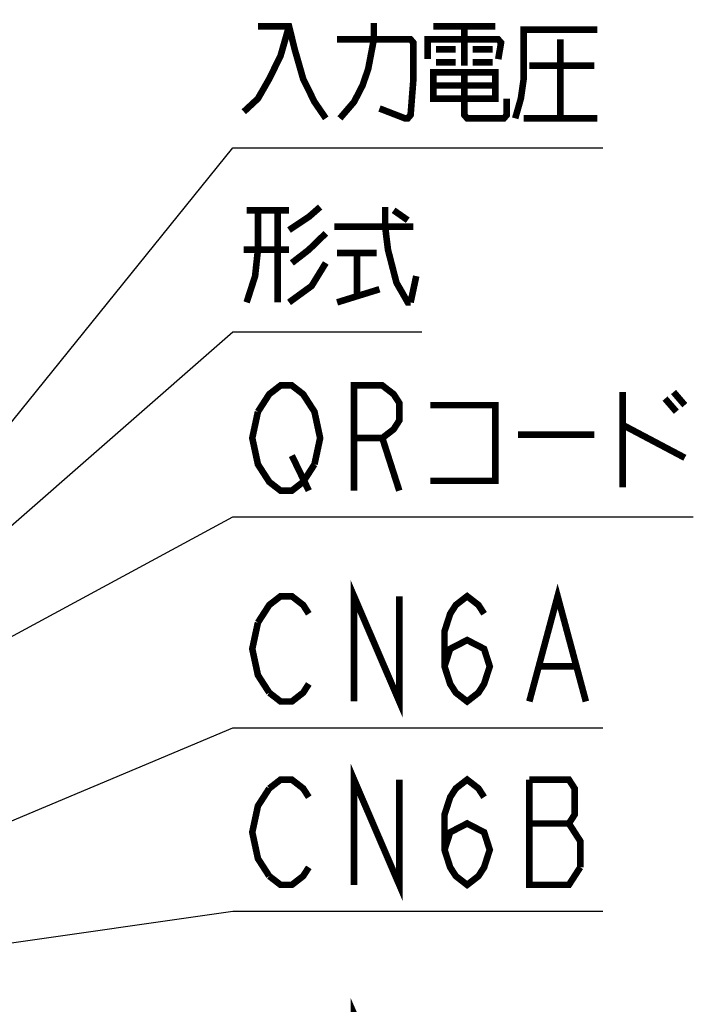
# Model space of a CAD drawing. Extents: x 123 to 1619, y 128 to 1105.
# Tile 27 of 32: x 1009 to 1091, y 772 to 892. Entities that reach past the tile are written whole.
import ezdxf

# ---------------------------------------------------------------- set-up
doc = ezdxf.new("R2010")
doc.units = 0
doc.header["$LTSCALE"] = 92.4
doc.layers.add('ALL_NOTE', color=7, linetype='CONTINUOUS')

msp = doc.modelspace()

# ---------------------------------------------------------------- linework, layer by layer
at = {"layer": 'ALL_NOTE', "color": 2, "linetype": 'CONTINUOUS'}
for p, q in [((984, 813.952), (1034.5, 876.5)), ((1034.5, 876.5), (1035.5, 876.5)), ((1035.5, 876.5), (1079.532, 876.5)), ((984, 809.928), (1034.5, 854.111)), ((1034.5, 854.111), (1035.5, 854.111)), ((1035.5, 854.111), (1057.516, 854.111)), ((970.072, 796.819), (1034.5, 831.608)), ((1034.5, 831.608), (1035.5, 831.608)), ((1035.5, 831.608), (1090.54, 831.608)), ((997.6, 790.424), (1034.5, 805.964)), ((1034.5, 805.964), (1035.5, 805.964)), ((1035.5, 805.964), (1079.532, 805.964)), ((997.6, 778.375), (1034.5, 783.653)), ((1034.5, 783.653), (1035.5, 783.653)), ((1035.5, 783.653), (1079.532, 783.653))]:
    msp.add_line(p, q, dxfattribs=at)
at = {"layer": 'ALL_NOTE', "color": 2, "linetype": 'CONTINUOUS', "const_width": 0.8}
for points in [[(1041.348, 891.3), (1040.316, 887.7), (1038.94, 884.9), (1037.564, 882.5), (1035.844, 880.9)], [(1037.564, 891.3), (1041.348, 891.3), (1042.036, 888.5), (1043.068, 884.9), (1044.444, 882.1), (1045.82, 880.1)], [(1047.54, 880.1), (1049.26, 882.1), (1050.292, 884.1), (1050.98, 886.1), (1051.668, 889.7), (1051.668, 891.7)], [(1058.892, 891.3), (1066.46, 891.3)], [(1062.676, 891.3), (1062.676, 886.5)], [(1068.868, 880.1), (1069.556, 882.5), (1069.9, 884.9), (1069.9, 890.9), (1078.844, 890.9)], [(1047.196, 889.7), (1056.14, 889.7), (1056.484, 889.3), (1056.484, 884.9), (1056.14, 880.5), (1055.796, 880.1), (1055.452, 880.1), (1052.356, 881.3)], [(1058.204, 887.3), (1058.204, 889.7), (1066.804, 889.7), (1067.148, 889.3), (1066.804, 887.3)], [(1074.372, 889.7), (1074.372, 880.1)], [(1059.236, 888.5), (1061.644, 888.5)], [(1063.708, 888.5), (1066.116, 888.5)], [(1059.236, 886.9), (1061.644, 886.9)], [(1063.708, 886.9), (1066.116, 886.9)], [(1070.588, 886.5), (1078.5, 886.5)], [(1058.892, 885.7), (1058.892, 882.5), (1066.46, 882.5), (1066.46, 885.7), (1058.892, 885.7)], [(1062.676, 885.7), (1062.676, 880.5), (1063.02, 880.1), (1067.492, 880.1), (1067.836, 880.5), (1067.836, 882.5)], [(1058.892, 884.1), (1066.46, 884.1)], [(1069.9, 880.1), (1078.844, 880.1)], [(1041.348, 866.511), (1043.756, 868.111), (1045.132, 869.311)], [(1053.044, 869.311), (1053.044, 866.911), (1053.388, 864.111), (1054.42, 860.111), (1055.796, 857.711), (1056.14, 857.711)], [(1037.564, 868.911), (1037.564, 864.111), (1037.22, 860.911), (1036.188, 857.711)], [(1036.188, 868.911), (1041.348, 868.911)], [(1039.972, 868.911), (1039.972, 857.711)], [(1054.076, 868.911), (1055.796, 867.711)], [(1046.852, 866.911), (1056.484, 866.911)], [(1045.82, 866.111), (1043.756, 864.111), (1041.692, 862.511)], [(1041.348, 864.111), (1035.844, 864.111)], [(1047.196, 863.711), (1052.012, 863.711)], [(1049.604, 863.711), (1049.604, 858.511)], [(1045.82, 862.511), (1044.1, 859.711), (1041.348, 857.711)], [(1056.14, 857.711), (1056.828, 860.911)], [(1047.196, 857.711), (1052.356, 859.311)], [(1037.564, 844.408), (1038.94, 846.542), (1040.316, 847.608), (1041.692, 847.608), (1043.068, 846.542), (1043.756, 845.475), (1044.444, 844.408), (1045.132, 841.208), (1044.444, 838.008)], [(1049.26, 834.808), (1049.26, 847.608), (1052.7, 847.608), (1054.076, 846.542), (1054.764, 845.475), (1054.764, 843.342), (1054.076, 842.275), (1052.7, 841.208), (1049.26, 841.208)], [(1081.94, 846.808), (1081.94, 835.208)], [(1088.132, 846.808), (1089.508, 845.208)], [(1087.1, 846.008), (1088.476, 844.408)], [(1044.444, 838.008), (1043.068, 835.875), (1041.692, 834.808), (1040.316, 834.808), (1038.94, 835.875), (1038.252, 836.942), (1037.564, 838.008), (1036.876, 841.208), (1037.564, 844.408)], [(1058.548, 845.208), (1066.46, 845.208), (1066.46, 836.008), (1058.548, 836.008)], [(1081.94, 842.808), (1089.508, 838.808)], [(1052.7, 841.208), (1054.764, 834.808)], [(1069.212, 841.608), (1078.5, 841.608)], [(1041.692, 839.075), (1043.756, 834.808)], [(1049.26, 809.164), (1049.26, 821.964), (1054.764, 809.164), (1054.764, 821.964)], [(1070.588, 809.164), (1074.028, 821.964), (1077.468, 809.164)], [(1037.564, 818.764), (1038.94, 820.898), (1040.316, 821.964), (1041.692, 821.964), (1043.068, 820.898), (1043.756, 819.831)], [(1060.268, 813.431), (1060.956, 815.564), (1063.02, 816.631), (1065.084, 815.564), (1065.772, 813.431), (1065.084, 811.298), (1064.396, 810.231), (1063.02, 809.164), (1061.644, 810.231), (1060.956, 811.298), (1060.268, 813.431), (1060.268, 817.698), (1060.956, 819.831), (1061.644, 820.898), (1063.02, 821.964), (1064.396, 820.898), (1065.084, 819.831)], [(1038.94, 810.231), (1037.564, 812.364), (1036.876, 815.564), (1037.564, 818.764)], [(1071.964, 813.431), (1076.092, 813.431)], [(1043.756, 811.298), (1043.068, 810.231), (1041.692, 809.164), (1040.316, 809.164), (1038.94, 810.231)], [(1049.26, 786.853), (1049.26, 799.653), (1054.764, 786.853), (1054.764, 799.653)], [(1060.268, 791.12), (1060.956, 793.253), (1063.02, 794.32), (1065.084, 793.253), (1065.772, 791.12), (1065.084, 788.986), (1064.396, 787.92), (1063.02, 786.853), (1061.644, 787.92), (1060.956, 788.986), (1060.268, 791.12), (1060.268, 795.386), (1060.956, 797.52), (1061.644, 798.586), (1063.02, 799.653), (1064.396, 798.586), (1065.084, 797.52)], [(1038.94, 787.92), (1037.564, 790.053), (1036.876, 793.253), (1037.564, 796.453), (1038.94, 798.586)], [(1038.94, 798.586), (1040.316, 799.653), (1041.692, 799.653), (1043.068, 798.586), (1043.756, 797.52)], [(1075.404, 794.32), (1076.092, 795.386), (1076.092, 798.586), (1075.404, 799.653), (1070.588, 799.653)], [(1070.588, 799.653), (1070.588, 786.853), (1075.404, 786.853), (1076.78, 788.986)], [(1070.588, 794.32), (1075.404, 794.32)], [(1076.78, 788.986), (1076.78, 792.186), (1075.404, 794.32)], [(1043.756, 788.986), (1043.068, 787.92), (1041.692, 786.853), (1040.316, 786.853), (1038.94, 787.92)], [(1049.26, 758.331), (1049.26, 771.131), (1054.764, 758.331), (1054.764, 771.131)]]:
    msp.add_lwpolyline(points, dxfattribs=at)

doc.saveas('drawing.dxf')
